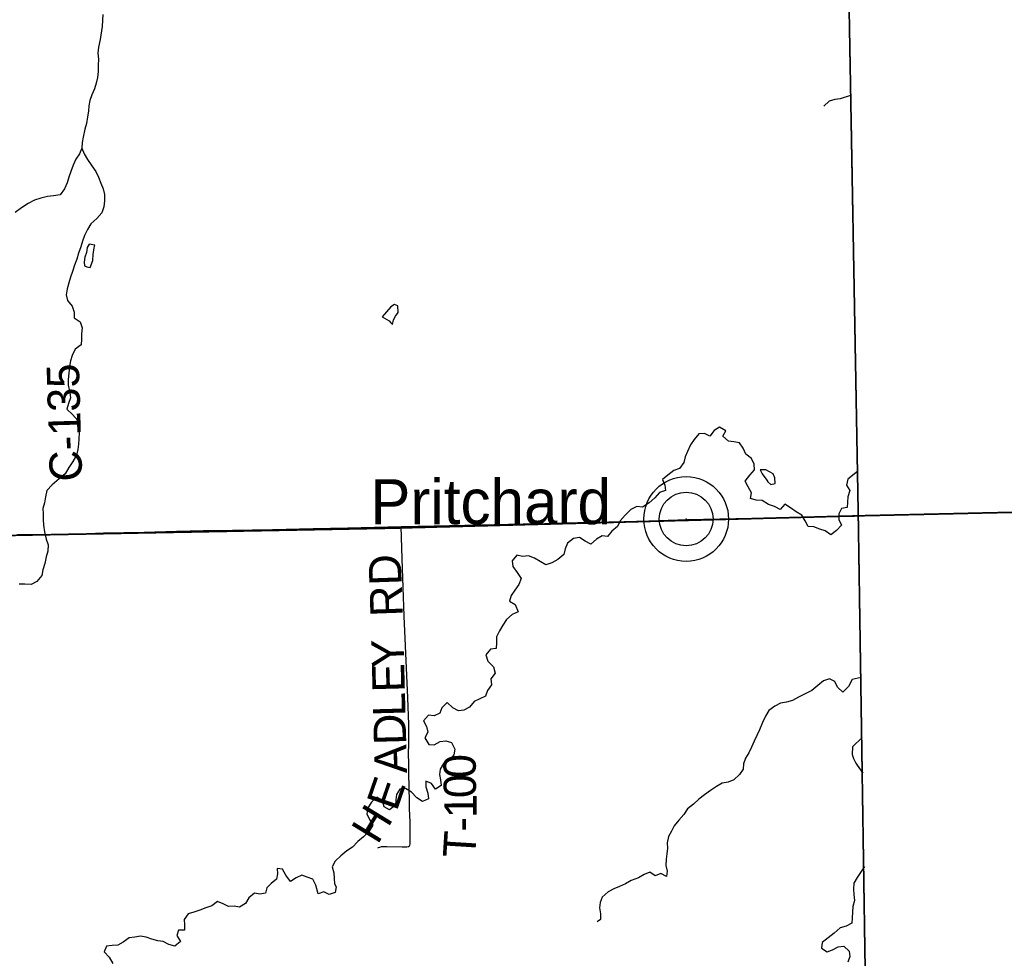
# Model space of a CAD drawing. Header units: feet. Extents: x 2113747 to 2516209, y 960708 to 1356798.
# Tile 223 of 253: x 2373382 to 2382512, y 1141046 to 1149751. Entities that reach past the tile are written whole.
import ezdxf

# ---------------------------------------------------------------- set-up
doc = ezdxf.new("R2010")
doc.units = ezdxf.units.FT
doc.header["$LTSCALE"] = 50
doc.header["$MEASUREMENT"] = 0
doc.linetypes.add('OhDOT_USTN3', pattern=[0.22, 0.165, -0.055])
for name, color, linetype in [('0_Xref', 7, 'Continuous'), ('GM_X_Adjacent_County', 251, 'OhDOT_USTN3'), ('GM_X_County', 251, 'OhDOT_USTN3'), ('GM_X_County_Road', 3, 'Continuous'), ('GM_X_County_Road_Text', 3, 'Continuous'), ('GM_X_Minor_Lake', 5, 'Continuous'), ('GM_X_Minor_River', 5, 'Continuous'), ('GM_X_Township', 251, 'OhDOT_USTN3'), ('GM_X_Township_Road', 4, 'Continuous'), ('GM_X_Township_Road_Text', 4, 'Continuous'), ('GM_X_Unincorporated', 1, 'Continuous'), ('GM_X_Unincorporated_Location', 2, 'Continuous'), ('GM_X_Unincorporated_Text', 251, 'Continuous')]:
    doc.layers.add(name, color=color, linetype=linetype)
doc.styles.add('Styledgn030', font='dgn030.shx')

# ---------------------------------------------------------------- blocks, each defined once
blk = doc.blocks.new('Unicorp44')
at = {"layer": 'GM_X_Unincorporated'}
for radius in [392.8, 249]:
    blk.add_circle((0, 0), radius, dxfattribs=at)
blk = doc.blocks.new('POR')
at = {"layer": 'GM_X_Adjacent_County', "flags": 128}
for points in [[(2484045.8, 1279851), (2487983.6, 1279947.8), (2488244.5, 1279955.7), (2489951.4, 1280019.9), (2497406.3, 1280300.7), (2508226.1, 1280715.6), (2508400.1, 1280722.2), (2511362.1, 1280834), (2511401.6, 1278992.4), (2511650.7, 1267387.5), (2511801.9, 1260388.2), (2511853.2, 1258031.7), (2511912, 1255329.9), (2511950.9, 1253455.9), (2512010.1, 1250591.6), (2512101.2, 1246172.4), (2512230.1, 1239911.1), (2512292.2, 1236891), (2512352.7, 1234371.4), (2512465.2, 1230387.2), (2512570.7, 1226651), (2512593.6, 1225202.3), (2512629.5, 1223723.4), (2512650.6, 1222856.7), (2512655.4, 1222660.1), (2512653.1, 1222387.4), (2512690.1, 1221235.5), (2512712.2, 1220325.3), (2512902.8, 1212314.8), (2513077.4, 1204484.3), (2513180.2, 1199820), (2513219.3, 1198046.2), (2513416, 1189168.5), (2513462.1, 1187239.2), (2513501.1, 1185556.3), (2513514.4, 1184984.4), (2513529.6, 1184326.7), (2513546, 1183622.1), (2513555.3, 1183225.3), (2513567, 1182725.8), (2513577.9, 1182260.2), (2513588.2, 1181821.2), (2513592.7, 1181626.5), (2513617.5, 1180939.2), (2513628.4, 1180520.9), (2513670.4, 1179740.1), (2513675.6, 1179493.8), (2513699.2, 1179040.5), (2513739.4, 1174779.9), (2513796.1, 1172612.6), (2513885.1, 1169327.3), (2513929.8, 1167379), (2513942.4, 1166454.2), (2513947.1, 1166127.3), (2513953.1, 1165987.4), (2514001.6, 1164245.6), (2514040.7, 1162151.2), (2514063.1, 1161130.6), (2514137.8, 1157426.7), (2514237.6, 1151847.7), (2514282.7, 1149330.9), (2514318.3, 1147339), (2510324.3, 1147267.3), (2506689.1, 1147200.2), (2506258.3, 1147194.6), (2500522.4, 1147082.4), (2496768.3, 1147012.1), (2496129.9, 1147000.3), (2495469.8, 1146983.5), (2492871, 1146938.3), (2489783.8, 1146884.4), (2488774.7, 1146865.7), (2487813, 1146847.8), (2487526.2, 1146842.5), (2486293.6, 1146819.9), (2485346.4, 1146802.5), (2481591.6, 1146775.7), (2481239.8, 1146773.1), (2480562.4, 1146753), (2479591.4, 1146751), (2479217.1, 1146735.1), (2477861.6, 1146725.9), (2477431.4, 1146717.9), (2477074.5, 1146717.2), (2476719.4, 1146718.4), (2475598.4, 1146706.4), (2475461.5, 1146713.6), (2474028.7, 1146682.5), (2472668.7, 1146652.4), (2471852.3, 1146645.9), (2471569.4, 1146639.2), (2471535.2, 1146638.4), (2471500.5, 1146637.5), (2471223.7, 1146629.5), (2470854.3, 1146631.9), (2470657.7, 1146630.1), (2470515.8, 1146625.9), (2469250.4, 1146608), (2468902.8, 1146601.7), (2468500.9, 1146594.4), (2461814.8, 1146508.4), (2461445.6, 1146481.3), (2459610.2, 1146457.1), (2456023.2, 1146409.9), (2454902.3, 1146395.1), (2454736.9, 1146392.9), (2454401, 1146388.5), (2454115.3, 1146383.6), (2453860.1, 1146380.4), (2452178.6, 1146359.2), (2450952, 1146363.5), (2450451.2, 1146366.1), (2450050.9, 1146345.7), (2449775.8, 1146342.6), (2449101.3, 1146335), (2445580.6, 1146287.1), (2444666.4, 1146262.6), (2444274.4, 1146267.3), (2443037.3, 1146236.1), (2442911.4, 1146233), (2439879.3, 1146170.2), (2434889.7, 1146115), (2433883.6, 1146097.6), (2431940.1, 1146078.9), (2431500.8, 1146076), (2430210.6, 1146047.3), (2421200.8, 1145934.5), (2418970.7, 1145882.4), (2418652.2, 1145878.6), (2418493.9, 1145897.2), (2413179.4, 1145801.1), (2412896.9, 1145793.6), (2407758.2, 1145683), (2403522.7, 1145587.6), (2398483.7, 1145471.3), (2393911.4, 1145371.8), (2391156.9, 1145315.5), (2390673.6, 1145304.6), (2390179.5, 1145300.2), (2388381.6, 1145258.7), (2383055.3, 1145187.6), (2382495.8, 1145180), (2381157.7, 1145149.6), (2381034.1, 1152022.9), (2381025.8, 1152330.2), (2380892.1, 1156694), (2380878.4, 1157551.6), (2380824.4, 1161039), (2380823.5, 1161381.7), (2380770.9, 1165044.4), (2380745.6, 1166807.5), (2380682.1, 1170162.6), (2380463.4, 1181822.8), (2380419, 1184192.9), (2380412.2, 1186569.4), (2380358.7, 1187411.8), (2380181.1, 1194352.1), (2380179.5, 1195355.7), (2380022.1, 1202248.7), (2380002.9, 1203412.7), (2380013.7, 1209139.3), (2379833.5, 1216178.2), (2379742.5, 1219374.1), (2379735.3, 1219825.9), (2379690, 1223029.2), (2379604.8, 1226363.7), (2379497.9, 1231510.1), (2379428.2, 1236057.6), (2379403.9, 1237932.7), (2379295.5, 1246319.3), (2379253.5, 1249553.4), (2379227.7, 1251499.9), (2378972.5, 1263470.8), (2378865.7, 1269735), (2378873.1, 1270911), (2378754.1, 1276289.5), (2378707.4, 1279034.4), (2386862.9, 1279126.1), (2391602.3, 1279179.4), (2395355.7, 1279221.9), (2405727.6, 1279339.1), (2405823.6, 1279340.2), (2411189.8, 1279400.2), (2413131.4, 1279426.3), (2415745.3, 1279454.7), (2423662.6, 1279532.6), (2431553.9, 1279610.9), (2434344.8, 1279638.6), (2436880.1, 1279650.9), (2440307.6, 1279667.5), (2444697.8, 1279688.6), (2448153.6, 1279678.8), (2451685.2, 1279695.1), (2455532.7, 1279713), (2458209.1, 1279725.5), (2458286.6, 1279725.8), (2465937, 1279753.9), (2471339.6, 1279773.5), (2476121.8, 1279789.9), (2478782.2, 1279799), (2482991.5, 1279825.1), (2484045.8, 1279851)], [(2461445.6, 1146481.3), (2461814.8, 1146508.4), (2468500.9, 1146594.4), (2468902.8, 1146601.7), (2469250.4, 1146608), (2470515.8, 1146625.9), (2470657.7, 1146630.1), (2470854.3, 1146631.9), (2471223.7, 1146629.5), (2471500.5, 1146637.5), (2471535.2, 1146638.4), (2471569.4, 1146639.2), (2471852.3, 1146645.9), (2472668.7, 1146652.4), (2474028.7, 1146682.5), (2475461.5, 1146713.6), (2475598.4, 1146706.4), (2476719.4, 1146718.4), (2477074.5, 1146717.2), (2477431.4, 1146717.9), (2477861.6, 1146725.9), (2479217.1, 1146735.1), (2479591.4, 1146751), (2480562.4, 1146753), (2481239.8, 1146773.1), (2481591.6, 1146775.7), (2485346.4, 1146802.5), (2486293.6, 1146819.9), (2487526.2, 1146842.5), (2487813, 1146847.8), (2488774.7, 1146865.7), (2489783.8, 1146884.4), (2492871, 1146938.3), (2495469.8, 1146983.5), (2496129.9, 1147000.3), (2496768.3, 1147012.1), (2500522.4, 1147082.4), (2506258.3, 1147194.6), (2506689.1, 1147200.2), (2510324.3, 1147267.3), (2514318.3, 1147339), (2514417.3, 1142874.9), (2514428.6, 1142363.3), (2514456.1, 1141125.4), (2514542.7, 1137215.2), (2514551.7, 1136812.3), (2514606.5, 1134338.2), (2514661.3, 1131871.9), (2514669.5, 1131502.2), (2514822.7, 1124635.6), (2514949.1, 1121808.4), (2514964.4, 1121188.4), (2514977.6, 1117766.9), (2515134.3, 1110741.8), (2515205, 1107559.5), (2515274.9, 1104405.7), (2515283.7, 1104008.5), (2515311.9, 1102739.1), (2515439.7, 1096979.4), (2515498.4, 1094334), (2515500.9, 1094219.7), (2515531, 1092866.8), (2515615.4, 1089066.8), (2515733.3, 1083754.8), (2515776.8, 1081801), (2515852.2, 1078428.4), (2515970.9, 1073145.2), (2516036.7, 1070206.9), (2516095.4, 1067573.8), (2516120, 1066464.1), (2516201.1, 1062833.5), (2516208.7, 1062480.8), (2512566.7, 1062380.7), (2509164.2, 1062286.9), (2505810.3, 1062193.5), (2500621.5, 1062048.1), (2500413.8, 1062042.3), (2498309.1, 1061984), (2495106.7, 1061895.7), (2492469.1, 1061823.1), (2489822.2, 1061750.2), (2486103.9, 1061658), (2485005.3, 1061641.9), (2479733.3, 1061564.5), (2476569.6, 1061518), (2473214.2, 1061468.2), (2472727.9, 1061433.3), (2471932.9, 1061428.5), (2470175.3, 1061422.5), (2468742.4, 1061393.3), (2467237.4, 1061378), (2466844.3, 1061372.3), (2464849.2, 1061343.1), (2462350.3, 1061327.2), (2459829.6, 1061311.4), (2458721.9, 1061304.4), (2458010.8, 1061300), (2455381.2, 1061283.5), (2453534.9, 1061272), (2449492, 1061228.9), (2449375.9, 1061227.7), (2449281.7, 1061226.7), (2449065.5, 1061224.4), (2448923.3, 1061222.9), (2448740, 1061222.2), (2448612.9, 1061219.6), (2448474, 1061218.2), (2448408.6, 1061217.4), (2448114.8, 1061213.9), (2448102.3, 1061213.8), (2447998.2, 1061212.5), (2447868, 1061211), (2447733.8, 1061209.4), (2447543.6, 1061207.1), (2447405.4, 1061205.4), (2447279.3, 1061203.9), (2447147.8, 1061202.4), (2447039, 1061201.1), (2446926.8, 1061199.7), (2446864.8, 1061199), (2446736.6, 1061197.5), (2446704.4, 1061197.1), (2446530.4, 1061195), (2442613.8, 1061148.2), (2437390.2, 1061084.9), (2433043.5, 1061031.2), (2432611.2, 1061025.9), (2432542.2, 1064699), (2432414.2, 1071499.7), (2429751.4, 1071478.8), (2427170.9, 1071458.6), (2425200.1, 1071443.2), (2424849.4, 1071440.5), (2422738.4, 1071424.1), (2419991.6, 1071402.9), (2417302.8, 1071375.2), (2415738, 1071334.7), (2413099.1, 1071266.5), (2412743.3, 1071257.3), (2411790.1, 1071232.7), (2411809.3, 1070007.9), (2411867.9, 1066266.2), (2411872.3, 1065981.7), (2411933.9, 1062301), (2411955.5, 1060661.3), (2409201.3, 1060630.5), (2406943.3, 1060605.1), (2403483.6, 1060566), (2401657.6, 1060545.3), (2401081.7, 1060538.7), (2397145.2, 1060493.9), (2396853.4, 1060490.6), (2396714.3, 1060489), (2396645.6, 1060488.2), (2396320, 1060484.6), (2395972.2, 1060480.6), (2395754.4, 1060478.2), (2395606.5, 1060476.5), (2395308.7, 1060473.1), (2395152.9, 1060471.4), (2394961, 1060469.2), (2394781.2, 1060467.2), (2393076.1, 1060447.9), (2390208.1, 1060415.7), (2389371.9, 1060406.3), (2387879, 1060389.5), (2386524.4, 1060374.2), (2384815.9, 1060355), (2379835.7, 1060306.6), (2379647.5, 1060304.9), (2377958.1, 1060289.6), (2374356.9, 1060256.7), (2370152, 1060185.2), (2369458.9, 1060173.4), (2362013.4, 1060045.6), (2361742.9, 1060041), (2359309, 1059999.5), (2359287.2, 1061491.6), (2359267, 1062870.1), (2359263.5, 1063112.5), (2359260.6, 1063309.1), (2359227.1, 1064329.9), (2359227.1, 1064612.2), (2359219.9, 1064805.9), (2359219.9, 1064937.4), (2359209.3, 1065466.2), (2359203.6, 1065779.8), (2359201.1, 1066097.5), (2359198.5, 1066418.6), (2359196.7, 1066642.2), (2359191.8, 1066862.1), (2359185.6, 1066908.4), (2359177.2, 1067589.1), (2359174.7, 1067907.4), (2359167.4, 1068297.2), (2359156.7, 1068672.4), (2359151.2, 1068907.9), (2359148.7, 1069013.6), (2359121.2, 1070552.8), (2359123, 1070999.3), (2359120.5, 1072858.7), (2359116.8, 1073112.5), (2359099.8, 1074264.5), (2359077.3, 1075794.8), (2358988.8, 1081861.8), (2358880, 1089099.7), (2358847.6, 1091522.2), (2360599, 1091542), (2360810.6, 1091544.4), (2363494.4, 1091575), (2364291.2, 1091584.2), (2365146.5, 1091594.1), (2368828.8, 1091636.7), (2374063.3, 1091695.8), (2378988.2, 1091750.9), (2379220.6, 1091753.5), (2380307.4, 1091765.7), (2382125.5, 1091786.6), (2382074.4, 1096083.3), (2382044.1, 1104151.5), (2381679.2, 1116097), (2381624.1, 1118858), (2381544, 1122871.8), (2381523.9, 1123852.6), (2381421.5, 1128859.1), (2381408.6, 1129490.6), (2381387.9, 1130504.3), (2381380.2, 1130882.5), (2381342.7, 1132209.7), (2381336.2, 1132676.3), (2381333.6, 1132856.3), (2381268.9, 1137567.7), (2381235.2, 1140057.3), (2381157.7, 1145149.6), (2382495.8, 1145180), (2383055.3, 1145187.6), (2388381.6, 1145258.7), (2390179.5, 1145300.2), (2390673.6, 1145304.6), (2391156.9, 1145315.5), (2393911.4, 1145371.8), (2398483.7, 1145471.3), (2403522.7, 1145587.6), (2407758.2, 1145683), (2412896.9, 1145793.6), (2413179.4, 1145801.1), (2418493.9, 1145897.2), (2418652.2, 1145878.6), (2418970.7, 1145882.4), (2421200.8, 1145934.5), (2430210.6, 1146047.3), (2431500.8, 1146076), (2431940.1, 1146078.9), (2433883.6, 1146097.6), (2434889.7, 1146115), (2439879.3, 1146170.2), (2442911.4, 1146233), (2443037.3, 1146236.1), (2444274.4, 1146267.3), (2444666.4, 1146262.6), (2445580.6, 1146287.1), (2449101.3, 1146335), (2449775.8, 1146342.6), (2450050.9, 1146345.7), (2450451.2, 1146366.1), (2450952, 1146363.5), (2452178.6, 1146359.2), (2453860.1, 1146380.4), (2454115.3, 1146383.6), (2454401, 1146388.5), (2454736.9, 1146392.9), (2454902.3, 1146395.1), (2456023.2, 1146409.9), (2459610.2, 1146457.1), (2461445.6, 1146481.3)]]:
    blk.add_lwpolyline(points, dxfattribs=at)
at = {"layer": 'GM_X_County', "flags": 128}
blk.add_lwpolyline([(2353397.3, 1222450.6), (2356857.8, 1222526.2), (2358764.2, 1222567.9), (2364179.8, 1222723), (2365829.3, 1222755.4), (2369644.5, 1222836), (2372194.3, 1222881.1), (2374472.3, 1222923.6), (2379690, 1223029.2), (2379735.3, 1219825.9), (2379742.5, 1219374.1), (2379833.5, 1216178.2), (2380013.7, 1209139.3), (2380002.9, 1203412.7), (2380022.1, 1202248.7), (2380179.5, 1195355.7), (2380181.1, 1194352.1), (2380358.7, 1187411.8), (2380412.2, 1186569.4), (2380419, 1184192.9), (2380463.4, 1181822.8), (2380682.1, 1170162.6), (2380745.6, 1166807.5), (2380770.9, 1165044.4), (2380823.5, 1161381.7), (2380824.4, 1161039), (2380878.4, 1157551.6), (2380892.1, 1156694), (2381025.8, 1152330.2), (2381034.1, 1152022.9), (2381157.7, 1145149.6), (2381235.2, 1140057.3), (2381268.9, 1137567.7), (2381333.6, 1132856.3), (2381336.2, 1132676.3), (2381342.7, 1132209.7), (2381380.2, 1130882.5), (2381387.9, 1130504.3), (2381408.6, 1129490.6), (2381421.5, 1128859.1), (2381523.9, 1123852.6), (2381544, 1122871.8), (2381624.1, 1118858), (2381679.2, 1116097), (2382044.1, 1104151.5), (2382074.4, 1096083.3), (2382125.5, 1091786.6), (2380307.4, 1091765.7), (2379220.6, 1091753.5), (2378988.2, 1091750.9), (2374063.3, 1091695.8), (2368828.8, 1091636.7), (2365146.5, 1091594.1), (2364291.2, 1091584.2), (2363494.4, 1091575), (2360810.6, 1091544.4), (2360599, 1091542), (2358847.6, 1091522.2), (2355371.4, 1091476.5), (2352195.1, 1091434.8), (2348514, 1091386.5), (2345660.7, 1091348.1), (2342696.5, 1091308), (2341798.6, 1091295.9), (2335156.9, 1091206), (2333215.9, 1091179.6), (2331836.7, 1091160.8), (2328725.2, 1091118.3), (2328614.6, 1091116.8), (2326938, 1091094), (2326731.9, 1091091.2), (2324107.7, 1091055.6), (2318106.7, 1090974.3), (2313863.2, 1090916.7), (2307056.5, 1090902.7), (2301402.5, 1090840.2), (2299895.2, 1090830.9), (2299145.4, 1090827), (2298147.3, 1090820), (2294564.9, 1090799.7), (2294189.7, 1090794.9), (2291695.4, 1090779.5), (2287536.2, 1090732.9), (2283974.2, 1090692.1), (2281183.7, 1090660.2), (2280571.3, 1090645.8), (2279736.9, 1090638.3), (2276110.5, 1090564), (2275964.5, 1090560.6), (2275353.8, 1090543.6), (2275299.8, 1090544.7), (2274067.2, 1090515.4), (2274048.7, 1092052.6), (2274044.9, 1093010.2), (2274018.6, 1094549.4), (2274002.6, 1096381.5), (2273943.7, 1101977.2), (2273922.8, 1103968.8), (2273927.6, 1105260.2), (2273894.8, 1107881.1), (2273890.4, 1108659.3), (2273891.8, 1109492.1), (2273890, 1109707.5), (2273888.6, 1109866.3), (2273884.8, 1110318.2), (2273883.9, 1110420.3), (2273881.1, 1110747.6), (2273877.5, 1111173.5), (2273872.2, 1111793.8), (2273868, 1112293.9), (2273861.4, 1113068.9), (2273859.5, 1113280.7), (2273857.2, 1113574.9), (2273856.5, 1113636.4), (2273852.3, 1114201.4), (2273851, 1114280.8), (2273847.8, 1114656.2), (2273844.6, 1115019.5), (2273877.6, 1116829.3), (2273876.6, 1118816.7), (2273859.4, 1119169.8), (2273866, 1121326.5), (2273809.4, 1124393.2), (2273799.7, 1125028), (2273794.2, 1125937.8), (2273793.6, 1126045), (2273791.5, 1126394.8), (2273784.2, 1127598.8), (2273782.4, 1127896.3), (2273781.7, 1128012.6), (2273776.3, 1128907.7), (2273761.9, 1131307.3), (2273735.1, 1134958.5), (2273727.1, 1137671.6), (2273707.6, 1143905.8), (2273706.6, 1144116.6), (2273652, 1147705.5), (2273648.4, 1148193.1), (2273644.5, 1148717.3), (2273636.5, 1149823), (2273631.6, 1150488), (2273596.3, 1155295.4), (2273585.4, 1158808.2), (2273559.6, 1160545.6), (2273539.3, 1163371.7), (2273485.8, 1167056), (2273464.5, 1168621), (2273462.1, 1168895.5), (2273425.8, 1173043.6), (2273428, 1173103.9), (2273414.8, 1174719.8), (2273391.7, 1176176.2), (2273394.3, 1176620.2), (2273384.1, 1177023.3), (2273357.7, 1177775.8), (2273351.3, 1179125), (2273359.1, 1179653.6), (2273321.3, 1182083.5), (2273216.2, 1187364.3), (2273163.7, 1190519), (2273176, 1191452.9), (2273227.8, 1192712.3), (2273152, 1195400.2), (2273192.8, 1198453.5), (2273071.2, 1206556.1), (2272990.9, 1215563.4), (2272974.8, 1216501), (2272977.4, 1217406), (2272968.2, 1218487.3), (2272961.9, 1219224.8), (2272959.4, 1219526.6), (2272955.4, 1219996), (2272952.1, 1220381.2), (2272949.1, 1220734.4), (2272946, 1221095.4), (2272941.3, 1221646.2), (2274225.6, 1221624.2), (2276583.5, 1221584), (2279435.7, 1221566.7), (2287284, 1221585.8), (2287633.6, 1221586.7), (2288155.2, 1221588), (2289132.5, 1221589), (2291838.4, 1221591.7), (2294723.8, 1221588), (2295595.2, 1221590.6), (2298613, 1221604.6), (2299175.1, 1221608.8), (2303374.4, 1221676), (2308425.8, 1221766), (2313088.3, 1221841.3), (2315599.9, 1221874.5), (2319071, 1221920.3), (2326583.9, 1222060.9), (2327982.2, 1222075.8), (2333341.1, 1222132.7), (2335681.5, 1222157.3), (2338510.3, 1222201), (2341238.8, 1222244.5), (2343737.4, 1222286.4), (2344323.7, 1222288.3), (2349299.7, 1222361.1), (2350843.4, 1222394.8), (2353397.3, 1222450.6)], dxfattribs=at)
at = {"layer": 'GM_X_County_Road', "flags": 128}
for points in [[(2376919.8, 1145051), (2377226.4, 1145057), (2377508.4, 1145064.2), (2378049.5, 1145074.3), (2378249.4, 1145079.4), (2378557.6, 1145086.9), (2378987.2, 1145097.4), (2379216.7, 1145103.6), (2379573.9, 1145114.8), (2380321.6, 1145129.7), (2381120.4, 1145146.8)], [(2373363.1, 1144974.9), (2373775.7, 1144980.9), (2374011.8, 1144986.5), (2374159.4, 1144990.7), (2374536.6, 1144999.4), (2374835, 1145007.5), (2375087.2, 1145012.3), (2375356.2, 1145016.5), (2375726.8, 1145023.5), (2376104.2, 1145030.7), (2376425.6, 1145038.9), (2376919.8, 1145051)]]:
    blk.add_lwpolyline(points, dxfattribs=at)
at = {"layer": 'GM_X_Minor_Lake'}
for p, q in [((2374002.5, 1147591.5), (2373984.8, 1147549.2)), ((2376824.9, 1147087.5), (2376743.6, 1146994.4)), ((2380267, 1145539), (2380309, 1145480))]:
    blk.add_line(p, q, dxfattribs=at)
at = {"layer": 'GM_X_Minor_Lake', "flags": 128}
for points in [[(2373984.8, 1147549.2), (2373979.3, 1147503.1), (2373983.7, 1147469), (2374005.8, 1147457.2), (2374035.9, 1147451.5), (2374059.3, 1147515.9), (2374064.7, 1147574.1), (2374072.2, 1147634.4), (2374079.9, 1147658.5), (2374025.7, 1147670), (2374008, 1147637.7), (2374002.5, 1147591.5)], [(2376743.6, 1146994.4), (2376786, 1146970.8), (2376808.2, 1146957), (2376822.4, 1146939.1), (2376838.5, 1146925.2), (2376848.1, 1146967.4), (2376865.8, 1146999.7), (2376891.5, 1147034.1), (2376886.9, 1147098.2), (2376858.7, 1147107.9), (2376824.9, 1147087.5)], [(2380309, 1145480), (2380319.8, 1145463.4), (2380346.1, 1145441.6), (2380388.1, 1145448), (2380383.6, 1145502.1), (2380369.2, 1145540.1), (2380300.7, 1145575.5), (2380246.6, 1145574.9), (2380267, 1145539)]]:
    blk.add_lwpolyline(points, dxfattribs=at)
at = {"layer": 'GM_X_Minor_River'}
for p, q in [((2381105.1, 1143008), (2381194.1, 1143093.7)), ((2381214.8, 1141896.5), (2381146.7, 1141795.8))]:
    blk.add_line(p, q, dxfattribs=at)
at = {"layer": 'GM_X_Minor_River', "flags": 128}
for points in [[(2374152.4, 1149799.1), (2374150.9, 1149744.9), (2374147.5, 1149686.7), (2374128.7, 1149566.2), (2374111.4, 1149495.8), (2374105.9, 1149439.6), (2374112.5, 1149383.5), (2374111.1, 1149329.4), (2374109.7, 1149269.2), (2374104.2, 1149215), (2374090.7, 1149162.7), (2374075.2, 1149110.4), (2374051.7, 1149054), (2374032.2, 1149001.6), (2374022.7, 1148951.4), (2374019.2, 1148901.2), (2374011.7, 1148849), (2374000.3, 1148786.7), (2373986.9, 1148734.5), (2373971.6, 1148662.1), (2373960, 1148611.9), (2373958.6, 1148557.7), (2373981.2, 1148505.8), (2374011.7, 1148454), (2374052.4, 1148396.2), (2374087, 1148342.4), (2374113.6, 1148290.6), (2374134.2, 1148234.6), (2374154.8, 1148180.7), (2374169.3, 1148128.7), (2374169.9, 1148070.6), (2374162.5, 1148014.3), (2374143, 1147958), (2374097.5, 1147905.4), (2374041.8, 1147858.7), (2374010.3, 1147806.2), (2373982.8, 1147747.8), (2373965.3, 1147697.4), (2373947.8, 1147643.1), (2373928.4, 1147584.7), (2373910.9, 1147530.4), (2373891.4, 1147474.1), (2373872, 1147415.7), (2373852.5, 1147361.4), (2373839, 1147309.1), (2373823.5, 1147254.8), (2373814.1, 1147198.5), (2373824.6, 1147146.5), (2373867.3, 1147092.8), (2373887.8, 1147038.8), (2373888.4, 1146984.7), (2373942.8, 1146949.2), (2373961.4, 1146893.2), (2373954, 1146837), (2373956.5, 1146786.9), (2373951, 1146736.7), (2373897.3, 1146696), (2373867.9, 1146637.6), (2373854.3, 1146587.3), (2373842.9, 1146535), (2373837.5, 1146472.8), (2373832.1, 1146412.6), (2373830.6, 1146362.4), (2373847.3, 1146294.4), (2373851.8, 1146242.3), (2373834.3, 1146192), (2373818.8, 1146137.7), (2373871.4, 1146090.1), (2373922.1, 1146034.5), (2373940.7, 1145980.5), (2373933.3, 1145920.3), (2373929.8, 1145864.1), (2373926.3, 1145813.9), (2373920.8, 1145763.7), (2373907.3, 1145711.5), (2373875.8, 1145653), (2373838.3, 1145598.4), (2373804.9, 1145537.9), (2373749.2, 1145491.2), (2373681.7, 1145436.4), (2373634.1, 1145383.7), (2373620.7, 1145325.4), (2373611.2, 1145271.2), (2373595.7, 1145218.9)], [(2381085.5, 1149048.1), (2380991.2, 1149018), (2380939.1, 1149009.4), (2380887.2, 1148994.8), (2380837.6, 1148948.2)], [(2373958.6, 1148557.7), (2373935.1, 1148507.3), (2373901.5, 1148456.8), (2373878, 1148402.4), (2373856.6, 1148342), (2373839.1, 1148291.7), (2373823.6, 1148237.4), (2373798.1, 1148181), (2373758.6, 1148126.4), (2373694.5, 1148117.8), (2373638.5, 1148111.1), (2373576.6, 1148094.5), (2373520.6, 1148075.8), (2373460.8, 1148047.1), (2373399.1, 1148006.4), (2373339.5, 1147961.6)], [(2381150.8, 1145560.6), (2381061, 1145489.1), (2381049.5, 1145434.9), (2381078.1, 1145383), (2381060.6, 1145326.7), (2381059.1, 1145276.5), (2381055.6, 1145226.4), (2381001.6, 1145217.8), (2380978.1, 1145167.4), (2380976.6, 1145115.2), (2381001.2, 1145063.4), (2380955.6, 1145012.8), (2380901.9, 1144974.1), (2380851.4, 1145011.7), (2380801.2, 1145025.2), (2380744.8, 1145048.7), (2380694.7, 1145050.1), (2380664.2, 1145102), (2380633.5, 1145155.8), (2380583.2, 1145185.4), (2380528.7, 1145222.9), (2380478.2, 1145258.5), (2380434.7, 1145207.9), (2380382.3, 1145235.4), (2380326, 1145254.9), (2380267.5, 1145290.4), (2380211.3, 1145295.8), (2380159.1, 1145311.3), (2380166.6, 1145363.5), (2380138, 1145417.4), (2380109.4, 1145471.2), (2380150.9, 1145525.8), (2380196.5, 1145576.4), (2380193.9, 1145628.5), (2380167.4, 1145680.4), (2380114.9, 1145721.9), (2380090.3, 1145775.8), (2380055.7, 1145827.6), (2380003.5, 1145835.1), (2379953.3, 1145842.6), (2379902.8, 1145888.2), (2379928.3, 1145938.6), (2379871.9, 1145972.1), (2379820.1, 1145939.5), (2379782.6, 1145886.9), (2379732.2, 1145914.5), (2379678.1, 1145909.9), (2379636.6, 1145857.4), (2379601, 1145806.8), (2379575.6, 1145746.4), (2379554.1, 1145696.1), (2379540.6, 1145643.8), (2379499, 1145589.2), (2379447.1, 1145570.6), (2379393.5, 1145527.9), (2379341.8, 1145485.3), (2379364.4, 1145433.4), (2379368.9, 1145383.3), (2379314.9, 1145366.7), (2379271.4, 1145316.1), (2379217.7, 1145271.4), (2379158, 1145230.7), (2379105.9, 1145236.2), (2379050, 1145209.5), (2378996.5, 1145156.8), (2378948.9, 1145102.2), (2378925.4, 1145051.8), (2378873.8, 1145007.1), (2378832.2, 1144956.6), (2378782, 1144964.1), (2378730.2, 1144933.4), (2378676.6, 1144886.8), (2378626.2, 1144914.3), (2378573.8, 1144947.9), (2378515.8, 1144939.2), (2378462.1, 1144894.6), (2378440.6, 1144844.2), (2378427.1, 1144789.9), (2378373.5, 1144743.2), (2378317.7, 1144714.6), (2378261.8, 1144695.9), (2378209.4, 1144725.5), (2378156.9, 1144757), (2378098.6, 1144778.5), (2378044.6, 1144771.9), (2377990.4, 1144783.4), (2377948.8, 1144730.8), (2377955.4, 1144678.7), (2377996, 1144623), (2378032.6, 1144569.2), (2378009.1, 1144512.8), (2377973.6, 1144460.3), (2377940.1, 1144409.8), (2377924.5, 1144357.5), (2377974.9, 1144328), (2378005.7, 1144260.1), (2377949.8, 1144235.5), (2377896.2, 1144188.8), (2377862.7, 1144134.3), (2377831.2, 1144081.8), (2377803.7, 1144027.4)], [(2373595.7, 1145218.9), (2373598.2, 1145168.8), (2373598.8, 1145114.6), (2373601.3, 1145064.5), (2373612, 1145000.5), (2373628.7, 1144934.5), (2373647.2, 1144880.5), (2373641.8, 1144822.3), (2373626.3, 1144768), (2373614.9, 1144707.7), (2373597.5, 1144649.4), (2373586, 1144595.1), (2373542.5, 1144540.5), (2373488.7, 1144513.9), (2373428.5, 1144517.2), (2373378.4, 1144516.7)], [(2377803.7, 1144027.4), (2377804.2, 1143971.2), (2377798.8, 1143919), (2377748.7, 1143914.5), (2377703.2, 1143859.9), (2377723.8, 1143801.9), (2377774.4, 1143748.3), (2377791.1, 1143690.3), (2377751.5, 1143637.8), (2377758.1, 1143581.7), (2377720.6, 1143529.2), (2377701, 1143476.8), (2377597.3, 1143427.6), (2377551.8, 1143375), (2377500, 1143346.4), (2377449.9, 1143341.9), (2377399.6, 1143369.4), (2377347, 1143417), (2377295.4, 1143370.3), (2377277.8, 1143320), (2377226, 1143293.4), (2377173.8, 1143300.9), (2377126.3, 1143248.2), (2377152.9, 1143196.4), (2377165.4, 1143142.4), (2377137.9, 1143091.9), (2377176.6, 1143030.2), (2377226.7, 1143024.7), (2377280.5, 1143057.3), (2377334.5, 1143063.9), (2377386.8, 1143046.4), (2377417.5, 1142986.6), (2377408, 1142934.3), (2377364.5, 1142879.7), (2377310.6, 1142853.1), (2377281.1, 1142800.6), (2377275.6, 1142750.4), (2377284.1, 1142700.4), (2377290.7, 1142648.3), (2377238.9, 1142615.7), (2377200.3, 1142667.4), (2377148, 1142689), (2377148.5, 1142636.8), (2377167.1, 1142578.9), (2377171.7, 1142524.8), (2377117.8, 1142500.1), (2377063.4, 1142533.7), (2377014.8, 1142587.3), (2376960.3, 1142620.8), (2376906.3, 1142616.2), (2376874.7, 1142565.8), (2376871.2, 1142515.6), (2376865.7, 1142465.4), (2376812.1, 1142422.8), (2376761.7, 1142452.3), (2376745.1, 1142504.3), (2376694.6, 1142539.9), (2376643, 1142493.2), (2376611.5, 1142442.7), (2376600, 1142386.4), (2376624.6, 1142334.6), (2376657.2, 1142280.8), (2376621.7, 1142226.2), (2376570.1, 1142171.6), (2376518.5, 1142128.9), (2376466.9, 1142078.2), (2376415.2, 1142041.6), (2376359.5, 1141996.9), (2376307.9, 1141946.2), (2376280.4, 1141893.8), (2376295, 1141837.8), (2376299.5, 1141787.7), (2376300, 1141737.6), (2376315.3, 1141710.1)], [(2381184.5, 1143649), (2381102, 1143632.6), (2381066.4, 1143568), (2381014.9, 1143515.3), (2380964.3, 1143560.9), (2380941.7, 1143612.8), (2380891.4, 1143638.4), (2380835.5, 1143619.7), (2380781.8, 1143575.1), (2380728.2, 1143528.4), (2380658.4, 1143495.6), (2380602.6, 1143466.9), (2380546.8, 1143436.2), (2380492.8, 1143421.6), (2380436.8, 1143411), (2380383, 1143384.4), (2380329.3, 1143343.8), (2380297.8, 1143291.3), (2380268.3, 1143232.8), (2380240.9, 1143166.4), (2380217.4, 1143112), (2380193.9, 1143059.6), (2380166.5, 1143003.1), (2380142.9, 1142952.8), (2380113.4, 1142902.3), (2380093.9, 1142850), (2380090.4, 1142799.8), (2380056.8, 1142749.3), (2380003.2, 1142700.6), (2379951.3, 1142680), (2379897.3, 1142669.4), (2379843.5, 1142640.8), (2379787.8, 1142602.1), (2379732.1, 1142561.4), (2379680.4, 1142520.8), (2379628.8, 1142476.1), (2379575.1, 1142433.5), (2379539.6, 1142380.9), (2379494, 1142326.3), (2379450.5, 1142275.7), (2379426.9, 1142225.4), (2379397.4, 1142174.9), (2379386, 1142116.6), (2379388.5, 1142066.5), (2379383, 1142016.3), (2379375.5, 1141966.1), (2379374, 1141908), (2379386.6, 1141853.9), (2379379.1, 1141803.7), (2379326.7, 1141833.3), (2379274.9, 1141810.7), (2379224.4, 1141844.2), (2379172.5, 1141823.6), (2379120.7, 1141793), (2379052.2, 1141766.3)], [(2381105.1, 1143008), (2381102.6, 1142934.9), (2381114.7, 1142898.4), (2381134.2, 1142854.6), (2381148, 1142836.9), (2381199.8, 1142764.3)], [(2376127.8, 1141725.8), (2376101.2, 1141779.6), (2376048.9, 1141799.1), (2375998.6, 1141818.7), (2375946.8, 1141792.1), (2375893, 1141759.4), (2375848.4, 1141817.1), (2375819.8, 1141873), (2375769.6, 1141880.5), (2375774.1, 1141830.4), (2375764.6, 1141780.1), (2375712.9, 1141739.5), (2375674.5, 1141699.4)], [(2381146.7, 1141795.8), (2381117.7, 1141743), (2381114.8, 1141688.8), (2381117.8, 1141636.6), (2381122.9, 1141582.5), (2381107.9, 1141528), (2381105, 1141473.8), (2381102, 1141421.5), (2381097, 1141371.2), (2381045.5, 1141344.1), (2380989.7, 1141328.9), (2380934.6, 1141279.7), (2380877.4, 1141236.4), (2380824.1, 1141193.2), (2380817.2, 1141138.8), (2380867.9, 1141107.7), (2380919.6, 1141124.8), (2380971.2, 1141151.9), (2381023.1, 1141159), (2381074.1, 1141113.8), (2381081, 1141063.8), (2381062.1, 1141011.2)], [(2375674.5, 1141699.4), (2375661.5, 1141649), (2375609.6, 1141639.9), (2375559.3, 1141650.9), (2375508.1, 1141607.8), (2375475.1, 1141554.9), (2375421.7, 1141521.8), (2375371.4, 1141530.8), (2375319.4, 1141527.8), (2375268.8, 1141552.8), (2375216.4, 1141571.9), (2375163.1, 1141532.7), (2375107.3, 1141513.5), (2375053.7, 1141492.4), (2374996, 1141473.2), (2374944.2, 1141460.1), (2374907.1, 1141407.2), (2374910.1, 1141357), (2374909.1, 1141306.8), (2374855, 1141307.8), (2374838, 1141257.2), (2374873.1, 1141201.7), (2374821.9, 1141158.6), (2374765.5, 1141173.5), (2374712.9, 1141202.6), (2374662.7, 1141207.6), (2374606.3, 1141222.5), (2374553.9, 1141241.6), (2374503.6, 1141250.6), (2374449.7, 1141241.5), (2374397.8, 1141236.5), (2374342.4, 1141197.2), (2374290.9, 1141168.1), (2374238.9, 1141165.1), (2374187, 1141158), (2374164, 1141107.4), (2374213, 1141056.1), (2374246.2, 1140998.6)], [(2376315.3, 1141710.1), (2376306.3, 1141657.7), (2376252.6, 1141638.6), (2376202.1, 1141661.7), (2376150.3, 1141642.6), (2376127.8, 1141725.8)], [(2379052.2, 1141766.3), (2378998.7, 1141737.2), (2378943.1, 1141712), (2378891.5, 1141690.9), (2378838, 1141661.7), (2378782.8, 1141614.4), (2378763.8, 1141563.9), (2378758.8, 1141513.6), (2378767.8, 1141459.6), (2378766.9, 1141407.4), (2378737.3, 1141384.7)]]:
    blk.add_lwpolyline(points, dxfattribs=at)
at = {"layer": 'GM_X_Township', "flags": 128}
for points in [[(2354255.7, 1169691.2), (2380682.1, 1170162.6), (2380745.6, 1166807.5), (2380770.9, 1165044.4), (2380823.5, 1161381.7), (2380824.4, 1161039), (2380878.4, 1157551.6), (2380892.1, 1156694), (2381025.8, 1152330.2), (2381034.1, 1152022.9), (2381157.7, 1145149.6), (2376850.4, 1145035.1), (2373298.3, 1144967.8), (2373025.6, 1144961.9), (2367686.6, 1144872.3), (2362463.8, 1144744.8), (2362172.9, 1144744.5), (2358255.8, 1144669.3), (2357108.7, 1144632.7), (2354683.8, 1144589.6), (2354511.1, 1154715.6), (2354503.7, 1155149.6), (2354255.7, 1169691.2)], [(2354683.8, 1144589.6), (2357108.7, 1144632.7), (2358255.8, 1144669.3), (2362172.9, 1144744.5), (2362463.8, 1144744.8), (2367686.6, 1144872.3), (2373025.6, 1144961.9), (2373298.3, 1144967.8), (2376850.4, 1145035.1), (2381157.7, 1145149.6), (2381235.2, 1140057.3), (2381268.9, 1137567.7), (2381333.6, 1132856.3), (2381336.2, 1132676.3), (2381342.7, 1132209.7), (2381380.2, 1130882.5), (2381387.9, 1130504.3), (2381408.6, 1129490.6), (2381421.5, 1128859.1), (2381523.9, 1123852.6), (2381544, 1122871.8), (2381624.1, 1118858), (2373701, 1118769.5), (2373456.4, 1118771.6), (2368325.6, 1118723.5), (2362960.7, 1118611.4), (2355016.4, 1118560.2), (2354926.7, 1125372), (2354899.6, 1127850.7), (2354823.1, 1131920.5), (2354770.4, 1134463.5), (2354692, 1139090.1), (2354716.3, 1139626.4), (2354683.8, 1144589.6)]]:
    blk.add_lwpolyline(points, dxfattribs=at)
at = {"layer": 'GM_X_Township_Road', "flags": 128}
blk.add_lwpolyline([(2376703.1, 1142069.7), (2376708.7, 1142073.1), (2376720.7, 1142078.4), (2376736.7, 1142082.1), (2376756.2, 1142084.1), (2376785.7, 1142084.2), (2376930.1, 1142079.3), (2376971.5, 1142079.9), (2376984.1, 1142081.6), (2376991.9, 1142084.2), (2376997.5, 1142089.4), (2377000.6, 1142096.3), (2377002.3, 1142106.8), (2377004.2, 1142165.9), (2377003.5, 1142221.6), (2377001.3, 1142309.9), (2376997.4, 1142434.2), (2376995.1, 1142535.8), (2376994.7, 1142598.2), (2376993.3, 1142663.8), (2376991.3, 1142729.3), (2376989.8, 1142801.5), (2376989.3, 1142867.1), (2376988.5, 1142926.1), (2376990.6, 1143053.1), (2376991.4, 1143118.5), (2376990.7, 1143171), (2376989.7, 1143213.7), (2376981, 1143462.8), (2376972.9, 1143669.3), (2376948.3, 1144220.1), (2376937.2, 1144485.8), (2376927.4, 1144751.5), (2376919.8, 1145051)], dxfattribs=at)
at = {"layer": 'GM_X_Unincorporated_Location'}
blk.add_point((2379562, 1145120.1), dxfattribs=at)
at = {"color": 7, "linetype": 'Continuous', "lineweight": 0}
blk.add_blockref('Unicorp44', (2379562, 1145120.1), dxfattribs=at)
at = {"layer": 'GM_X_County_Road_Text', "insert": (2373966.4, 1145472.5), "char_height": 300, "attachment_point": 7, "rotation": 91.65243, "line_spacing_factor": 0.8, "style": 'Styledgn030'}
blk.add_mtext('{\\Fdgn000|c0;\\C256;C-135}', dxfattribs=at)
at = {"layer": 'GM_X_Township_Road_Text', "char_height": 300, "attachment_point": 7, "line_spacing_factor": 0.8, "style": 'Styledgn030'}
for s, insert, rotation in [('{\\Fdgn000|c0;\\C256;RD}', (2376934.9, 1144219.1), 91.97437), ('{\\Fdgn000|c0;\\C256;Y}', (2376948.3, 1143741.2), 91.51923), ('{\\Fdgn000|c0;\\C256;E}', (2376954.3, 1143516.9), 91.52154), ('{\\Fdgn000|c0;\\C256;L}', (2376960.2, 1143292.6), 91.52345), ('{\\Fdgn000|c0;\\C256;D}', (2376967.2, 1143028.7), 91.52118), ('{\\Fdgn000|c0;\\C256;A}', (2376973.7, 1142763.8), 91.39338), ('{\\Fdgn000|c0;\\C256;0}', (2377616.6, 1142718.3), 90.58532), ('{\\Fdgn000|c0;\\C256;E}', (2376877.5, 1142402.4), 71.00205), ('{\\Fdgn000|c0;\\C256;0}', (2377618.3, 1142533.1), 90.54112), ('{\\Fdgn000|c0;\\C256;1}', (2377619.5, 1142346.9), 90.35258), ('{\\Fdgn000|c0;\\C256;H}', (2376700, 1142093.3), 58.51396), ('{\\Fdgn000|c0;\\C256;-}', (2377619.4, 1142220.9), 89.97285), ('{\\Fdgn000|c0;\\C256;T}', (2377604.6, 1141970.6), 86.42767)]:
    blk.add_mtext(s, dxfattribs=dict(at, insert=insert, rotation=rotation))
at = {"layer": 'GM_X_Unincorporated_Text', "insert": (2376633.2, 1145066), "char_height": 417, "attachment_point": 7, "rotation": 0.00001, "line_spacing_factor": 0.8, "style": 'Styledgn030'}
blk.add_mtext('{\\Fdgn000|c0;\\C256;Pritchard}', dxfattribs=at)

msp = doc.modelspace()

# ---------------------------------------------------------------- block references
at = {"layer": '0_Xref'}
msp.add_blockref('POR', (0, 0), dxfattribs=at)

doc.saveas('drawing.dxf')
